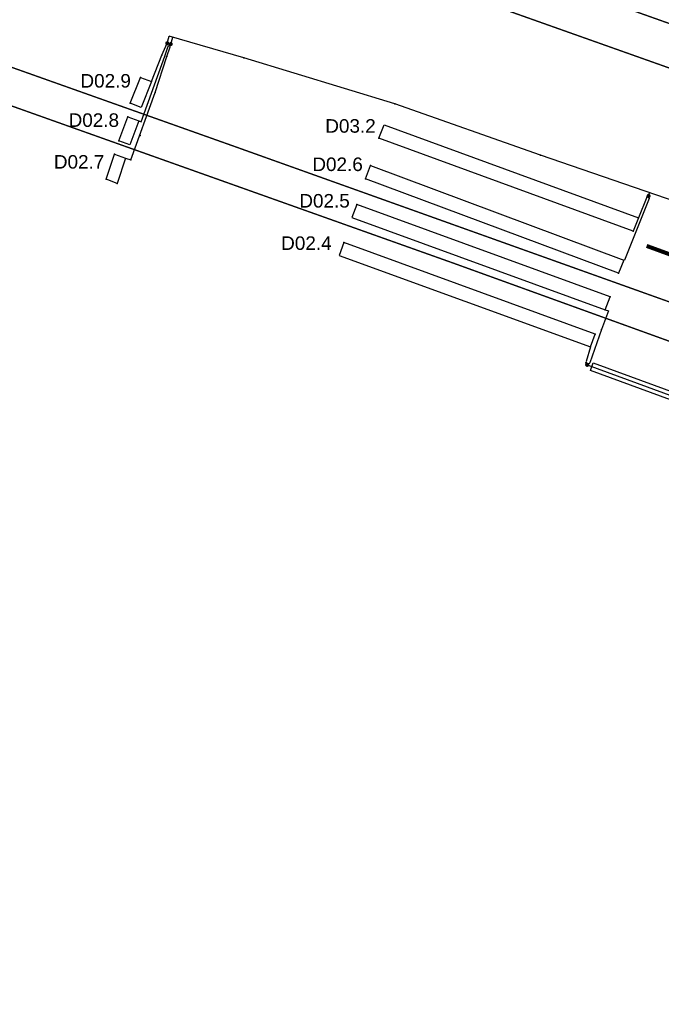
# Model space of a CAD drawing. Extents: x 133569 to 133979, y 448718 to 449006.
# Tile 2 of 9: x 133682 to 133729, y 448820 to 448893. Entities that reach past the tile are written whole.
import ezdxf

# ---------------------------------------------------------------- set-up
doc = ezdxf.new("R2010")
doc.units = 0
doc.header["$MEASUREMENT"] = 0
doc.header["$PDSIZE"] = -0.7
doc.linetypes.add('VW-1-3_STREEP-N', pattern=[4, 1, -3])
doc.linetypes.add('VW-1-3_STREEP30-N', pattern=[4, 1, -3])
for name, color, linetype in [('1-kabel nieuw', 2, 'Continuous'), ('2-buis nieuw', 4, 'Continuous'), ('3-lus nieuw', 6, 'Continuous'), ('BUIS', 7, 'Continuous'), ('PASSIEF', 7, 'Continuous'), ('PNTS', 1, 'Continuous')]:
    doc.layers.add(name, color=color, linetype=linetype)
doc.layers.add('N-WE-VW-MARKERING_LANGS_STREEP_13_010-G', color=7, linetype='VW-1-3_STREEP-N', lineweight=0)
doc.layers.add('N-WE-VW-MARKERING_LANGS_STREEP_13_030-G', color=7, linetype='VW-1-3_STREEP30-N', lineweight=30)
doc.styles.add('StyleArial', font='arial.ttf')

msp = doc.modelspace()

# ---------------------------------------------------------------- linework, layer by layer
at = {"layer": '1-kabel nieuw'}
for points, elevation in [([(133692.686, 448891.219), (133692.837, 448891.736)], 1.158), ([(133753.284, 448871.115), (133752.831, 448871.281), (133748.9, 448872.682), (133741.675, 448875.514), (133731.066, 448879.215), (133720.262, 448882.943), (133709.495, 448886.73), (133698.35, 448890.13), (133692.837, 448891.736)], 0.902), ([(133692.947, 448891.157), (133693.094, 448891.661)], 1.033), ([(133728.25, 448879.933), (133728.328, 448880.16)], 1.153), ([(133723.71, 448867.448), (133741.641, 448860.875)], 0.878)]:
    msp.add_lwpolyline(points, dxfattribs=dict(at, elevation=elevation))
at = {"layer": '2-buis nieuw', "elevation": 0.878}
msp.add_lwpolyline([(133740.69, 448860.904), (133723.957, 448867.037), (133724.164, 448867.601), (133740.897, 448861.467)], close=True, dxfattribs=at)
at = {"layer": '3-lus nieuw'}
for points, elevation in [([(133689.606, 448882.722), (133688.986, 448880.861), (133688.169, 448881.169), (133688.788, 448883.029), (133689.606, 448882.722), (133690.006, 448882.595), (133691.803, 448887.583), (133692.667, 448890.249), (133692.91, 448890.954), (133692.947, 448891.157)], 1.036), ([(133690.586, 448885.481), (133689.916, 448883.702), (133689.098, 448884.009), (133689.778, 448885.785), (133690.586, 448885.481), (133690.757, 448885.422), (133692.51, 448890.275), (133692.744, 448891.009), (133692.947, 448891.157)], 1.112), ([(133691.526, 448888.381), (133690.767, 448886.479), (133689.949, 448886.786), (133690.708, 448888.688), (133691.526, 448888.381), (133692.293, 448890.334), (133692.686, 448891.219)], 1.158), ([(133728.13, 448879.842), (133727.505, 448878.314), (133727.119, 448877.339), (133708.319, 448884.209), (133708.706, 448885.184), (133727.505, 448878.314)], 1.153), ([(133728.285, 448879.745), (133726.473, 448875.174), (133726.423, 448875.192), (133726.036, 448874.218), (133707.323, 448881.199), (133707.71, 448882.174), (133726.423, 448875.192)], 1.223), ([(133728.13, 448879.842), (133728.25, 448879.933), (133728.285, 448879.745)], 1.153), ([(133725.041, 448871.525), (133725.404, 448872.475), (133706.694, 448879.289), (133706.331, 448878.339), (133725.041, 448871.525), (133725.286, 448871.436), (133724.761, 448870.059), (133723.912, 448867.61)], 1.025), ([(133723.949, 448868.779), (133724.312, 448869.729), (133705.74, 448876.49), (133705.377, 448875.54), (133723.949, 448868.779), (133723.651, 448867.7)], 0.993), ([(133723.651, 448867.7), (133723.71, 448867.448), (133723.912, 448867.61)], 0.993)]:
    msp.add_lwpolyline(points, dxfattribs=dict(at, elevation=elevation))
at = {"layer": '3-lus nieuw', "const_width": 0.15}
for points, elevation in [([(133692.611, 448891.219, 1), (133692.761, 448891.219, 1)], 1.158), ([(133692.872, 448891.157, 1), (133693.022, 448891.157, 1)], 1.033), ([(133728.175, 448879.933, 1), (133728.325, 448879.933, 1)], 1.153), ([(133723.635, 448867.448, 1), (133723.785, 448867.448, 1)], 0.878)]:
    msp.add_lwpolyline(points, format="xyb", close=True, dxfattribs=dict(at, elevation=elevation))
at = {"layer": 'BUIS'}
msp.add_point((133724.061, 448867.319, 0.878), dxfattribs=at)
at = {"layer": 'N-WE-VW-MARKERING_LANGS_STREEP_13_010-G', "const_width": 0.1, "flags": 128}
for points in [[(133865.848, 448844.403), (133839.173, 448853.879), (133802.314, 448866.957), (133787.75, 448872.151), (133768.451, 448878.964), (133741.066, 448888.673), (133717.449, 448897.054), (133693.254, 448905.631), (133629.604, 448928.435), (133596.522, 448940.184), (133589.977, 448942.57)], [(133864.815, 448841.481), (133838.135, 448850.958), (133801.275, 448864.037), (133786.709, 448869.231), (133767.409, 448876.044), (133740.03, 448885.751), (133716.412, 448894.133), (133680.571, 448907.09), (133628.568, 448925.513), (133599.028, 448935.997), (133588.944, 448939.501)], [(133858.291, 448823.021), (133824.681, 448834.988), (133802.332, 448845.055), (133794.817, 448848.435), (133788.044, 448851.222), (133760.315, 448861.182), (133697.604, 448883.61), (133652.567, 448899.609), (133607.795, 448915.545), (133580.434, 448925.241), (133579.351, 448925.783)], [(133857.306, 448820.236), (133842.726, 448825.271), (133816.795, 448835.058), (133803.377, 448841.42), (133794.297, 448845.686), (133783.16, 448849.953), (133775.735, 448852.506), (133746.578, 448863.118), (133713.766, 448874.989), (133670.459, 448890.405), (133626.915, 448905.88), (133603.638, 448914.145), (133588.103, 448919.587), (133578.356, 448922.796)]]:
    msp.add_lwpolyline(points, dxfattribs=at)
at = {"layer": 'N-WE-VW-MARKERING_LANGS_STREEP_13_030-G', "const_width": 0.3, "flags": 128}
msp.add_lwpolyline([(133728.106, 448876.239), (133736.148, 448873.31)], dxfattribs=at)
at = {"layer": 'PASSIEF'}
for p in [(133692.293, 448890.334, 1.214), (133692.51, 448890.275, 1.218), (133692.667, 448890.249, 1.21)]:
    msp.add_point(p, dxfattribs=at)
at = {"layer": 'PNTS'}
for p in [(133692.686, 448891.219, 1.338), (133692.947, 448891.157, 1.339), (133698.35, 448890.13, 1.352), (133690.708, 448888.688, 1.187), (133691.803, 448887.583, 1.153), (133689.949, 448886.786, 1.158), (133709.495, 448886.73, 1.352), (133689.778, 448885.785, 1.138), (133689.098, 448884.009, 1.112), (133690.685, 448884.401, 1.117), (133708.319, 448884.209, 1.153), (133688.788, 448883.029, 1.084), (133690.006, 448882.595, 1.074), (133720.262, 448882.943, 1.256), (133707.71, 448882.174, 1.133), (133688.169, 448881.169, 1.036), (133707.323, 448881.199, 1.112), (133688.986, 448880.861, 1.033), (133728.13, 448879.842, 1.234), (133728.285, 448879.745, 1.223), (133706.694, 448879.289, 1.075), (133727.119, 448877.339, 1.14), (133705.74, 448876.49, 1.037), (133726.036, 448874.218, 1.08), (133725.404, 448872.475, 1.051), (133725.041, 448871.525, 1.025), (133724.761, 448870.059, 0.989), (133724.312, 448869.729, 0.993), (133723.621, 448867.594, 0.941), (133723.837, 448867.394, 0.862)]:
    msp.add_point(p, dxfattribs=at)

# ---------------------------------------------------------------- texts
at = {"layer": '3-lus nieuw', "char_height": 1, "attachment_point": 1, "line_spacing_factor": 0.8, "style": 'StyleArial'}
for s, insert in [('D02.9', (133686.273, 448888.942, 1.158)), ('D02.8', (133685.399, 448886.038, 1.158)), ('D03.2', (133704.363, 448885.608)), ('D02.7', (133684.31, 448882.953, 1.158)), ('D02.6', (133703.408, 448882.773)), ('D02.5', (133702.446, 448880.075)), ('D02.4', (133701.104, 448876.945))]:
    msp.add_mtext(s, dxfattribs=dict(at, insert=insert))

doc.saveas('drawing.dxf')
